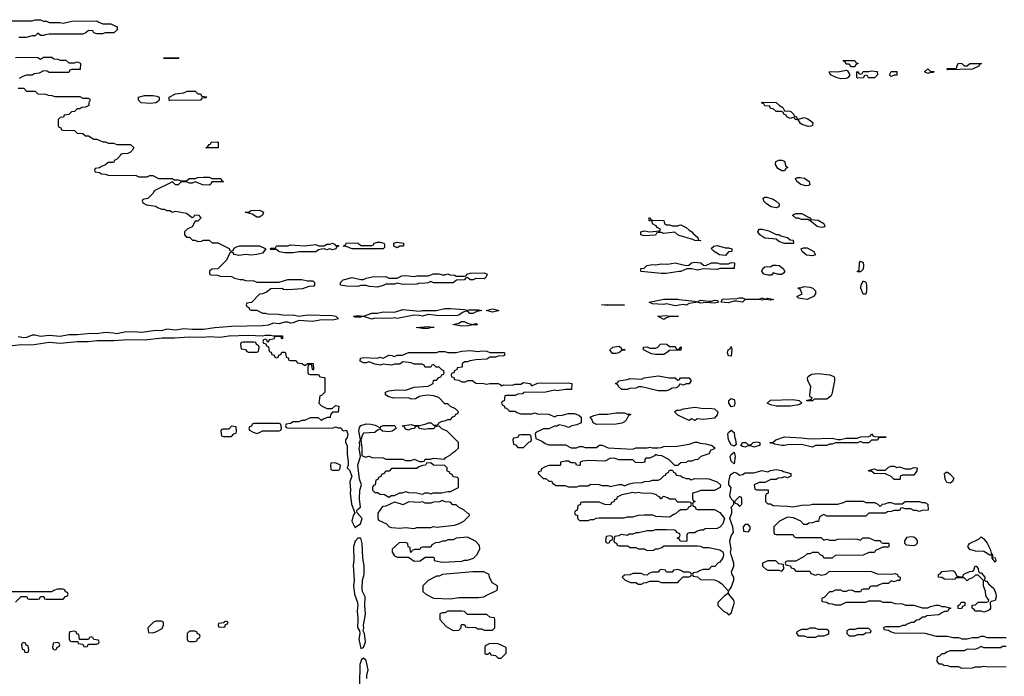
# Model space of a CAD drawing. Header units: inches. Extents: x 2722057 to 2913084, y 892730 to 1030005.
# Tile 149 of 231: x 2825301 to 2832316, y 979585 to 984262. Entities that reach past the tile are written whole.
import ezdxf

# ---------------------------------------------------------------- set-up
doc = ezdxf.new("R2010")
doc.units = ezdxf.units.IN
doc.header["$MEASUREMENT"] = 0
for name, color, linetype in [('C8927', 7, 'Continuous'), ('C8928', 7, 'Continuous'), ('C8937', 7, 'Continuous'), ('C8938', 7, 'Continuous')]:
    doc.layers.add(name, color=color, linetype=linetype)

msp = doc.modelspace()

# ---------------------------------------------------------------- linework, layer by layer
at = {"layer": 'C8927', "color": 2, "elevation": 10}
for points in [[(2827709.8, 980000), (2827710.8, 979990), (2827707.5, 979932.5), (2827720.7, 979910), (2827724, 979890), (2827716.3, 979850), (2827730, 979782), (2827750, 979791.3), (2827763.7, 979830), (2827757.2, 979890), (2827748.7, 979910), (2827752.3, 979927.7), (2827749.3, 979950.7), (2827758.7, 980000)], [(2828294, 980000), (2828294, 979990), (2828339.6, 979939.6), (2828390, 979912), (2828430, 979914), (2828446, 979930), (2828446, 979950), (2828450, 979954), (2828470, 979954), (2828478, 979938), (2828490, 979934), (2828550, 979932), (2828563.6, 979923.6), (2828590, 979922), (2828610, 979914), (2828670, 979914), (2828686, 979930), (2828686, 979990), (2828682.7, 980000)], [(2827774.5, 979570), (2827774.5, 979590), (2827784.5, 979630), (2827770, 979698), (2827750, 979714), (2827736, 979704), (2827723, 979670), (2827722.4, 979530)]]:
    msp.add_lwpolyline(points, dxfattribs=at)
for points in [[(2826310, 979978), (2826270, 979978), (2826254, 979970), (2826214, 979930), (2826218, 979898), (2826250, 979894), (2826270, 979902), (2826315.3, 979924.7), (2826326, 979950), (2826326, 979970)], [(2826770, 979978), (2826754, 979970), (2826754, 979966), (2826718, 979962), (2826714, 979950), (2826718, 979938), (2826750, 979934), (2826762, 979938), (2826766, 979954), (2826782, 979958), (2826786, 979970)], [(2825690, 979906), (2825658, 979902), (2825654, 979890), (2825654, 979850), (2825658, 979838), (2825670, 979834), (2825714, 979834), (2825718, 979818), (2825750, 979814), (2825758, 979798), (2825770, 979794), (2825782, 979798), (2825790, 979814), (2825850, 979814), (2825862, 979818), (2825866, 979830), (2825862, 979842), (2825830, 979846), (2825822, 979862), (2825810, 979866), (2825798, 979862), (2825790, 979846), (2825726, 979846), (2825722, 979882), (2825707.3, 979887.3), (2825702, 979902)], [(2826550, 979906), (2826510, 979906), (2826494, 979890), (2826494, 979850), (2826498, 979838), (2826510, 979834), (2826550, 979834), (2826562, 979838), (2826567.3, 979852.7), (2826582, 979858), (2826586, 979870), (2826582, 979882), (2826567.3, 979887.3), (2826562, 979902)], [(2825330, 979826), (2825318, 979822), (2825314, 979810), (2825318, 979778), (2825332.7, 979772.7), (2825338, 979758), (2825350, 979754), (2825362, 979758), (2825366, 979770), (2825362, 979802), (2825347.3, 979807.3), (2825342, 979822)], [(2825570, 979826), (2825538, 979822), (2825534, 979790), (2825538, 979778), (2825550, 979774), (2825562, 979778), (2825567.3, 979792.7), (2825582, 979798), (2825586, 979810), (2825582, 979822)], [(2828650, 979818), (2828618, 979802), (2828614, 979790), (2828614, 979750), (2828623.6, 979743.6), (2828638, 979742), (2828650, 979754), (2828658, 979738), (2828690, 979734), (2828710, 979714), (2828730, 979714), (2828766, 979750), (2828766, 979790), (2828710, 979815.3)]]:
    msp.add_lwpolyline(points, close=True, dxfattribs=at)
at = {"layer": 'C8928', "color": 2, "elevation": 10}
for points in [[(2825230, 984254), (2825390, 984254), (2825410, 984262), (2825450, 984262), (2825470, 984252), (2825491.6, 984251.6), (2825510, 984242), (2825590, 984242), (2825610, 984238), (2825671.6, 984251.6), (2825850, 984254), (2825863.6, 984243.6), (2825892.7, 984232.7), (2825950, 984232), (2825994, 984210), (2825994, 984190), (2825970.9, 984169.1), (2825910, 984168.7), (2825890, 984162), (2825850, 984162), (2825828, 984168), (2825822, 984182), (2825790, 984186), (2825772.7, 984167.3), (2825750, 984158), (2825510, 984158), (2825484.7, 984155.3), (2825471, 984149), (2825449, 984149), (2825430, 984166), (2825410, 984148), (2825390, 984148), (2825345.4, 984134.6), (2825295.3, 984135.3)], [(2825270, 983992), (2825370, 983994), (2825430, 983992), (2825450, 983982), (2825470, 983994), (2825530, 983994), (2825543.6, 983983.6), (2825570, 983982), (2825590, 983974), (2825630, 983974), (2825650, 983954), (2825690, 983954), (2825710, 983962), (2825730, 983954), (2825734, 983950), (2825731.6, 983908.4), (2825672.7, 983907.3), (2825658, 983902), (2825650, 983886), (2825510, 983886), (2825496.4, 983896.4), (2825470, 983898), (2825439.6, 983880.4), (2825403.6, 983876.4), (2825390, 983866), (2825350, 983866), (2825323.6, 983856.4), (2825298, 983842)], [(2825290, 983774), (2825330, 983774), (2825350, 983754), (2825410, 983754), (2825430, 983734), (2825487.3, 983732.7), (2825503.6, 983723.6), (2825530, 983722), (2825550, 983714), (2825730, 983714), (2825750, 983702), (2825790, 983702), (2825798, 983698), (2825802, 983690), (2825794, 983670), (2825794, 983650), (2825770, 983638), (2825743.6, 983636.4), (2825730, 983626), (2825710, 983626), (2825691.6, 983608.4), (2825670, 983606), (2825650, 983586), (2825618, 983582), (2825611.6, 983568.4), (2825590, 983566), (2825574, 983550), (2825574, 983510), (2825578, 983498), (2825592.7, 983492.7), (2825598, 983478), (2825610, 983474), (2825691.6, 983471.6), (2825710, 983454), (2825751.6, 983451.6), (2825770, 983434), (2825790, 983434), (2825830, 983412), (2825850, 983412), (2825892.7, 983392.7), (2825911.6, 983391.6), (2825930, 983382), (2825970, 983382), (2825992.7, 983372.7), (2826090, 983372), (2826112.7, 983352.7), (2826102, 983330), (2826090, 983318), (2826070, 983308), (2826032.7, 983307.3), (2826018, 983302), (2826014, 983290), (2825990, 983266), (2825978, 983262), (2825970, 983246), (2825930, 983246), (2825912.7, 983227.3), (2825883.6, 983216.4), (2825870, 983206), (2825838, 983202), (2825834, 983190), (2825838, 983178), (2825870, 983174), (2825883.6, 983163.6), (2825910, 983162), (2825930, 983154), (2826130, 983152), (2826150, 983142), (2826210, 983142), (2826228.9, 983151.1), (2826250, 983151.3), (2826290, 983132), (2826390, 983132), (2826402, 983122), (2826430, 983122), (2826450, 983114), (2826490, 983114), (2826508.9, 983131.1), (2826550, 983131.3), (2826570, 983138), (2826610, 983141), (2826650, 983141), (2826670, 983131.3), (2826734, 983130), (2826738, 983118), (2826752, 983110), (2826750, 983106), (2826670, 983106), (2826662, 983090), (2826650, 983084), (2826604.7, 983084.7), (2826550, 983106), (2826530, 983098), (2826510, 983098), (2826490, 983106), (2826450, 983106), (2826430, 983086), (2826410, 983086), (2826390, 983106), (2826258, 983042), (2826252.7, 983027.3), (2826212.7, 982987.3), (2826178, 982982), (2826174, 982970), (2826178, 982958), (2826203.6, 982943.6), (2826270, 982934), (2826283.6, 982923.6), (2826312.7, 982912.7), (2826330, 982912), (2826350, 982902), (2826370, 982902), (2826390, 982892), (2826410, 982898), (2826490, 982884.7), (2826530, 982854), (2826542, 982858), (2826548.7, 982871.3), (2826574, 982870), (2826592, 982850), (2826590, 982846), (2826570, 982828), (2826550, 982826), (2826530, 982786), (2826494, 982770), (2826474, 982750), (2826474, 982730), (2826490, 982714), (2826510, 982714), (2826532.7, 982692.7), (2826551.6, 982691.6), (2826570, 982682), (2826595.3, 982684.7), (2826610, 982692), (2826651.6, 982691.6), (2826672.7, 982672.7), (2826711.6, 982671.6), (2826779.6, 982639.6), (2826792.7, 982632.7), (2826798, 982618), (2826810, 982614), (2826822, 982618), (2826827.3, 982632.7), (2826838, 982642), (2826870, 982651.3), (2827010, 982652), (2827054, 982630), (2827030, 982598), (2826990.8, 982589.2), (2826950, 982585.2), (2826911.1, 982588.9), (2826861.2, 982581.2), (2826828.4, 982588.4), (2826822, 982602), (2826810, 982606), (2826798, 982602), (2826774, 982550), (2826712.7, 982487.3), (2826670, 982486), (2826654, 982470), (2826654, 982450), (2826663.6, 982443.6), (2826710, 982442), (2826730, 982434), (2826810, 982432), (2826830, 982422), (2826871.6, 982411.6), (2826891.1, 982411.1), (2826910, 982404.7), (2826970, 982402), (2826990, 982392), (2827150, 982392), (2827210, 982411.3), (2827310, 982411.3), (2827350, 982402), (2827390, 982402), (2827402, 982390), (2827402, 982370), (2827395.3, 982364.7), (2827359.6, 982360.4), (2827314.4, 982345.6), (2827210, 982337.2), (2827181.2, 982341.2), (2827170, 982348), (2827090, 982346), (2827059.6, 982320.4), (2827031.6, 982308.4), (2827010, 982306), (2826952.7, 982247.3), (2826918, 982242), (2826914, 982230), (2826918, 982218), (2826932.7, 982212.7), (2826938, 982198), (2826950, 982194), (2826990, 982194), (2827030, 982172), (2827050, 982172), (2827066, 982166), (2827145.4, 982165.4), (2827190, 982158), (2827250, 982158.8), (2827290, 982151), (2827350, 982158.8), (2827530, 982154.8), (2827554, 982150), (2827572, 982132), (2827530, 982120.7), (2827450, 982124.2), (2827390, 982113.3), (2827290, 982119.5), (2827250, 982103), (2827230, 982101.3), (2827210, 982107.6), (2827190, 982107.6), (2827150, 982095.6), (2827110, 982099.6), (2827070, 982085.6), (2827030, 982080.7), (2826810, 982076.9), (2826690, 982067.6), (2826610, 982055.1), (2826530, 982055.1), (2826470, 982060.5), (2826410, 982049.6), (2826350, 982058), (2826310, 982045.6), (2826270, 982047.3), (2826170, 982032.8), (2826110, 982038), (2826050, 982035.8), (2825990, 982023.6), (2825970, 982029.6), (2825910, 982033.3), (2825850, 982024.5), (2825810, 982027.3), (2825710, 982016.9), (2825650, 982016.9), (2825590, 982006.6), (2825510, 982013.6), (2825450, 982005.6), (2825410, 982015.6), (2825390, 982015.1), (2825350, 981998), (2825330, 981996.3), (2825290, 982002.4)], [(2830000, 982725.6), (2829990, 982728.7), (2829968.4, 982748.4), (2829890, 982738), (2829870, 982746), (2829850, 982746), (2829838, 982742), (2829830, 982728), (2829750, 982722), (2829726, 982730), (2829726, 982750), (2829750, 982758), (2829790, 982752), (2829862, 982758), (2829866, 982770), (2829842, 982782), (2829834.6, 982794.6), (2829808.9, 982808.9), (2829806, 982826), (2829786, 982830), (2829786, 982850), (2829790, 982854), (2829798, 982838), (2829810, 982834), (2829891, 982831), (2829894, 982810), (2829910, 982802), (2829930, 982802), (2829950, 982794), (2829990, 982794), (2830000, 982798)], [(2830000, 982467.6), (2829906, 982454), (2829870, 982453.2), (2829728.9, 982468.9), (2829726, 982470), (2829726, 982490), (2829750, 982492), (2829769.3, 982510.7), (2829810, 982518.8), (2829830, 982516), (2829870, 982524), (2829919, 982521), (2829970, 982531.3), (2830000, 982524.1)], [(2830000, 982228.9), (2829970, 982223.7), (2829910, 982237.2), (2829890, 982233.2), (2829810, 982238), (2829786, 982250), (2829890, 982271.3), (2829988.9, 982271.1), (2830000, 982269.9)], [(2825210, 981937.3), (2825310, 981947.3), (2825386.4, 981946.4), (2825510, 981964.9), (2825590, 981958.8), (2825710, 981970.6), (2825790.5, 981970.5), (2825850, 981978), (2825970, 981977.3), (2826070, 981984), (2826190, 981980.7), (2826315.9, 981995.9), (2826404.1, 981995.9), (2826510, 982002.8), (2826610, 982001), (2826650, 982006), (2826730, 982001), (2826790, 982010.6), (2826930, 982014.8), (2827030, 982011), (2827050, 982016), (2827090, 982016), (2827110, 982011), (2827171.1, 982011.1), (2827174, 982010), (2827174, 981990), (2827170, 981986), (2827162, 982002), (2827130, 982006), (2827118, 982002), (2827110, 981986), (2827078, 981982), (2827070, 981966), (2827066, 981966), (2827062, 981982), (2827050, 981986), (2827038, 981982), (2827034, 981970), (2827038, 981958), (2827054, 981954), (2827058, 981938), (2827072.7, 981932.7), (2827078, 981898), (2827092.7, 981892.7), (2827098, 981878), (2827112.7, 981872.7), (2827118, 981858), (2827130, 981854), (2827142, 981858), (2827147.3, 981872.7), (2827162, 981878), (2827167.3, 981892.7), (2827190, 981894), (2827194, 981890), (2827198, 981858), (2827212.7, 981852.7), (2827218, 981838), (2827230, 981834), (2827270, 981834), (2827278, 981818), (2827310, 981814), (2827330, 981802), (2827338, 981802), (2827350, 981814), (2827392.7, 981812.7), (2827394, 981770), (2827390, 981766), (2827386, 981770), (2827382, 981802), (2827370, 981806), (2827358, 981802), (2827354, 981790), (2827354, 981750), (2827358, 981738), (2827370, 981734), (2827430, 981734), (2827438, 981718), (2827470, 981714), (2827474, 981710), (2827474, 981610), (2827450, 981586), (2827438, 981582), (2827432, 981530), (2827450, 981512), (2827490, 981492), (2827527.3, 981492.7), (2827550, 981514), (2827574, 981510), (2827570, 981466), (2827530, 981466), (2827514, 981450), (2827511.6, 981428.4), (2827492.7, 981427.3), (2827463.6, 981416.4), (2827450, 981406), (2827430, 981426), (2827370, 981426), (2827330, 981406), (2827310, 981406), (2827290, 981398), (2827250, 981398), (2827230, 981386), (2827198, 981382), (2827194, 981370), (2827198, 981358), (2827210, 981354), (2827530, 981352), (2827550, 981362), (2827570, 981354), (2827590, 981354), (2827598, 981338), (2827610, 981334), (2827630, 981338), (2827638.8, 981310), (2827633.7, 981286.3), (2827622, 981270), (2827622, 981250), (2827634, 981230), (2827634, 981170), (2827642, 981110), (2827642, 981090), (2827634, 981070), (2827650, 981054), (2827667.3, 981010), (2827653.4, 980970), (2827657.3, 980910), (2827654, 980890), (2827664.9, 980810), (2827687.3, 980750), (2827677.3, 980730), (2827667.3, 980690), (2827690, 980642), (2827695.3, 980650), (2827729, 980670), (2827741.2, 980710), (2827706, 980750), (2827703.1, 980763.1), (2827706.8, 980773.2), (2827729.1, 980790.9), (2827722.7, 980850), (2827724, 980910), (2827735.3, 980950), (2827722.7, 980990), (2827709, 981090), (2827729.3, 981150), (2827719, 981210), (2827724, 981230), (2827722, 981250), (2827728.7, 981270), (2827716, 981330), (2827722, 981358), (2827730, 981371.3), (2827770, 981382.8), (2827802, 981382), (2827834.4, 981374.4), (2827870, 981354), (2827876.4, 981363.6), (2827889.3, 981370.7), (2827970.8, 981370.8), (2827974, 981370), (2827982, 981350), (2827954, 981330), (2827933.7, 981326.3), (2827886, 981330), (2827870, 981346), (2827850, 981338), (2827830, 981322), (2827750, 981318), (2827739.8, 981300.2), (2827731.3, 981270), (2827738.8, 981210), (2827738, 981158), (2827765.4, 981145.4), (2827790, 981152), (2827810, 981144.7), (2827890, 981142), (2827910, 981132), (2828030, 981131.3), (2828050, 981122), (2828090, 981122), (2828110, 981131), (2828150, 981114), (2828170, 981114), (2828182, 981118), (2828190, 981131.3), (2828228.4, 981131.6), (2828250, 981138), (2828327.3, 981132.7), (2828336.4, 981143.6), (2828370, 981162), (2828383.1, 981176.9), (2828406, 981190), (2828426, 981210), (2828426, 981250), (2828346, 981330), (2828308.4, 981348.4), (2828290, 981366), (2828258, 981362), (2828251.1, 981348.9), (2828210, 981348.7), (2828190, 981344), (2828146, 981350), (2828142, 981362), (2828130, 981366), (2828118, 981362), (2828114, 981350), (2828090, 981348), (2828070, 981338), (2828050, 981346), (2828042, 981362), (2828026, 981370), (2828090, 981378), (2828110, 981372), (2828150, 981372), (2828196.4, 981383.6), (2828210, 981391.3), (2828231.1, 981391.1), (2828250, 981374), (2828270, 981374), (2828282, 981378), (2828286, 981390), (2828310, 981402), (2828330, 981404.7), (2828350, 981414), (2828370, 981414), (2828387.3, 981432.7), (2828402, 981438), (2828407.3, 981452.7), (2828422, 981458), (2828426, 981470), (2828406, 981490), (2828370, 981506), (2828350, 981526), (2828330, 981526), (2828286, 981570), (2828250, 981582), (2828210, 981588), (2828170, 981582), (2828150, 981578), (2828119.6, 981560.4), (2828090, 981558), (2828070, 981568), (2827965.6, 981565.6), (2827930, 981575.3), (2827906, 981590), (2827906, 981610), (2827930, 981618.8), (2827984.7, 981624.7), (2828050, 981622), (2828110, 981644.7), (2828210, 981652), (2828246, 981670), (2828250, 981694), (2828270, 981694), (2828287.3, 981712.7), (2828302, 981718), (2828307.3, 981732.7), (2828322, 981738), (2828326, 981750), (2828322, 981762), (2828307.3, 981767.3), (2828290, 981786), (2828267.3, 981787.3), (2828250, 981806), (2828238, 981802), (2828230, 981786), (2828192.7, 981787.3), (2828186, 981790), (2828182, 981802), (2828167.3, 981807.3), (2828111.6, 981808.4), (2828090, 981818), (2828030, 981826), (2828010, 981808), (2827970, 981808), (2827950, 981802), (2827890, 981808), (2827870, 981802), (2827830, 981808.7), (2827790, 981826), (2827770, 981818), (2827750, 981818), (2827726, 981830), (2827728, 981850), (2827750, 981856), (2827848.4, 981851.6), (2827870, 981858), (2827890, 981852), (2827930, 981871.3), (2827951.1, 981871.1), (2827970, 981862), (2827990, 981872), (2828027.3, 981872.7), (2828071.6, 981891.6), (2828270, 981892), (2828290, 981898), (2828330, 981898), (2828351.6, 981891.6), (2828410, 981891.3), (2828450, 981901), (2828510, 981906.8), (2828570, 981898), (2828590, 981902.8), (2828630, 981901), (2828650, 981891.3), (2828751.1, 981891.1), (2828754, 981890), (2828754, 981870), (2828747.3, 981867.3), (2828710, 981866), (2828690, 981858), (2828650, 981858), (2828630, 981844), (2828550, 981839), (2828507.1, 981832.9), (2828490, 981826), (2828470, 981826), (2828454, 981810), (2828452.7, 981787.3), (2828418, 981782), (2828414, 981770), (2828398, 981762), (2828392.7, 981747.3), (2828378, 981742), (2828374, 981730), (2828378, 981718), (2828392.7, 981712.7), (2828398, 981698), (2828430, 981694), (2828450, 981682), (2828476.4, 981683.6), (2828492.7, 981692.7), (2828527.3, 981692.7), (2828550, 981674), (2828608.4, 981671.6), (2828626, 981666), (2828650, 981671.3), (2828710, 981671.3), (2828723.6, 981663.6), (2828730, 981654), (2828750, 981662), (2828810, 981658), (2828830, 981664.7), (2828870, 981664.7), (2828890, 981678), (2828934, 981670), (2828950, 981654), (2828990, 981672), (2829210, 981676), (2829234, 981670), (2829231.6, 981628.4), (2829190, 981628.7), (2829130, 981619), (2829110, 981622), (2829050, 981608), (2828890, 981606), (2828882, 981598), (2828850, 981595.3), (2828830, 981586), (2828770, 981586), (2828758, 981582), (2828752.7, 981547.3), (2828738, 981542), (2828734, 981530), (2828738, 981518), (2828752.7, 981512.7), (2828758, 981498), (2828770, 981494), (2828790, 981474), (2828830, 981474), (2828843.6, 981463.6), (2828870, 981454), (2828950, 981454), (2828970, 981462), (2828990, 981454), (2829070, 981452), (2829110, 981434), (2829130, 981442), (2829164.7, 981444.7), (2829210, 981458), (2829250, 981458), (2829285.4, 981445.4), (2829302, 981430), (2829302, 981390), (2829270, 981375.3), (2829234, 981370), (2829210, 981358), (2829187.3, 981367.3), (2829144.7, 981375.3), (2829130, 981366), (2829110, 981366), (2829071.6, 981348.4), (2829032.7, 981347.3), (2828978, 981322), (2828974, 981310), (2828978, 981278), (2829019.6, 981259.6), (2829043.6, 981243.6), (2829070, 981234), (2829190, 981234), (2829230, 981212), (2829267.3, 981212.7), (2829290, 981222), (2829310, 981222), (2829330, 981214), (2829410, 981214), (2829428.4, 981231.6), (2829450, 981232), (2829492.7, 981212.7), (2829670, 981202), (2829690, 981212), (2829770, 981212), (2829790, 981218), (2829810, 981212), (2829847.3, 981212.7), (2829870, 981214), (2829890, 981222), (2829985.4, 981225.4), (2830000, 981227.6)], [(2830000, 981908.1), (2829930, 981906), (2829910, 981888), (2829890, 981878), (2829830, 981878), (2829803.1, 981883.1), (2829746, 981910), (2829746, 981930), (2829770, 981932), (2829790, 981922), (2829830, 981922), (2829846, 981930), (2829866, 981950), (2829890, 981952), (2829911.6, 981951.6), (2829930, 981934), (2829970, 981934), (2829978, 981918), (2829990, 981914), (2830000, 981917.3)], [(2830000, 981662.7), (2829998, 981662), (2829994, 981650), (2829979.6, 981640.4), (2829950, 981638), (2829930, 981626), (2829910, 981618), (2829850, 981618), (2829730, 981648), (2829710, 981648), (2829690, 981638), (2829645.4, 981634.6), (2829630, 981628), (2829590, 981628), (2829566, 981650), (2829562, 981662), (2829546, 981670), (2829562, 981678), (2829566, 981690), (2829630, 981698), (2829650, 981706), (2829730, 981702), (2829750, 981711.3), (2829850, 981724.7), (2829930, 981712), (2829971.1, 981711.1), (2829990, 981694), (2830000, 981697.3)], [(2830000, 981441.3), (2829990, 981446), (2829966, 981470), (2829980.4, 981479.6), (2830000, 981481.2)], [(2830000, 981096), (2829990, 981086), (2829967.3, 981087.3), (2829926, 981130), (2829876.4, 981156.4), (2829850, 981158), (2829830, 981166), (2829823.6, 981156.4), (2829790, 981138), (2829762, 981138), (2829754, 981130), (2829754, 981110), (2829730, 981106), (2829688.4, 981108.4), (2829670, 981126), (2829570, 981128), (2829543.6, 981136.4), (2829510, 981138), (2829470, 981118), (2829350, 981122), (2829310, 981118), (2829294, 981110), (2829294, 981090), (2829290, 981086), (2829268.4, 981088.4), (2829262, 981102), (2829250, 981106), (2829230, 981106), (2829210, 981118), (2829190, 981118), (2829154, 981110), (2829154, 981090), (2829150, 981086), (2829070, 981086), (2829043.6, 981076.4), (2829018, 981062), (2829012.7, 981047.3), (2828998, 981042), (2828994, 981030), (2829030, 980994), (2829050, 980994), (2829070, 980974), (2829090, 980974), (2829098, 980958), (2829123.6, 980943.6), (2829183.6, 980943.6), (2829210, 980934), (2829270, 980934), (2829290, 980942), (2829350, 980942), (2829370, 980954), (2829430, 980952), (2829450, 980944.7), (2829490, 980944.7), (2829510, 980938), (2829570, 980952), (2829591.6, 980951.6), (2829610, 980942), (2829643.1, 980956.9), (2829676.4, 980963.6), (2829735.3, 980964.7), (2829752.7, 980972.7), (2829790, 980974), (2829810, 980982), (2829850, 980982), (2829866, 980990), (2829890, 981014), (2829902, 981018), (2829906, 981030), (2829922, 981038), (2829930, 981054), (2829952.7, 981052.7), (2829958, 981038), (2829972.7, 981032.7), (2829978, 981018), (2830000, 981015.2)], [(2830000, 980826), (2829990, 980826), (2829970, 980846), (2829930, 980846), (2829916.4, 980856.4), (2829890, 980866), (2829878, 980862), (2829874, 980850), (2829868.4, 980848.4), (2829862, 980862), (2829847.3, 980867.3), (2829838, 980878), (2829807.3, 980887.3), (2829730, 980888.7), (2829710, 980894), (2829689, 980889), (2829670, 980895.3), (2829590, 980878), (2829558, 980862), (2829552.7, 980847.3), (2829538, 980842), (2829532.7, 980827.3), (2829518, 980822), (2829510, 980806), (2829470, 980808), (2829430, 980826), (2829310, 980826), (2829298, 980822), (2829292.7, 980807.3), (2829278, 980802), (2829272.7, 980767.3), (2829258, 980762), (2829254, 980750), (2829258, 980738), (2829274, 980730), (2829274, 980710), (2829290, 980694), (2829350, 980694), (2829370, 980702), (2829390, 980702), (2829408.4, 980711.6), (2829430, 980714), (2829607.3, 980712.7), (2829630, 980722), (2829670, 980722), (2829710, 980732), (2829750, 980734), (2829810, 980734), (2829830, 980724.7), (2829930, 980722), (2829960.4, 980739.6), (2829976.4, 980743.6), (2830000, 980765)], [(2830000, 980602.7), (2829987.3, 980607.3), (2829970, 980626), (2829910, 980628), (2829830, 980628), (2829810, 980622), (2829770, 980622), (2829710, 980608), (2829690, 980608), (2829670, 980598), (2829643.6, 980596.4), (2829630, 980588), (2829585.4, 980594.6), (2829570, 980586), (2829538, 980582), (2829534, 980550), (2829538, 980538), (2829552.7, 980532.7), (2829558, 980518), (2829570, 980514), (2829630, 980514), (2829650, 980502), (2829690, 980502), (2829710, 980494), (2829750, 980494), (2829770, 980482), (2829816.4, 980483.6), (2829830, 980494), (2829850, 980494), (2829876.4, 980503.6), (2829890, 980514), (2830000, 980514)], [(2827758.7, 980000), (2827764.5, 980030), (2827759.5, 980090), (2827760.9, 980150), (2827743.7, 980190), (2827740.9, 980210), (2827742.7, 980270), (2827754, 980310), (2827754.5, 980370), (2827744.5, 980430), (2827739.5, 980530), (2827730, 980568), (2827710, 980568.7), (2827690, 980548.7), (2827679.1, 980510), (2827680.5, 980410), (2827676.8, 980376.8), (2827684.7, 980270), (2827678.8, 980230), (2827686, 980170), (2827708.2, 980110), (2827710.6, 980090.6), (2827704.9, 980050), (2827709.8, 980000)], [(2830000, 980563), (2829986, 980570), (2830000, 980577)], [(2830000, 980342.4), (2829990, 980346), (2829958, 980342), (2829950, 980326), (2829910, 980326), (2829902, 980342), (2829870, 980346), (2829858, 980342), (2829850, 980326), (2829810, 980326), (2829783.6, 980316.4), (2829770, 980306), (2829748.4, 980308.4), (2829730, 980318), (2829670, 980318), (2829647.3, 980307.3), (2829610, 980306), (2829594, 980290), (2829614, 980270), (2829652.7, 980252.7), (2829690, 980252), (2829710, 980242), (2829730, 980242), (2829748.4, 980251.6), (2829767.3, 980252.7), (2829790, 980262), (2829850, 980262), (2829870, 980252), (2829990, 980254), (2830000, 980264.4)], [(2825270, 980114), (2825310, 980154), (2825350, 980154), (2825358, 980138), (2825370, 980134), (2825430, 980134), (2825442, 980138), (2825450, 980154), (2825472.7, 980152.7), (2825478, 980138), (2825490, 980134), (2825610, 980134), (2825627.3, 980152.7), (2825642, 980158), (2825646, 980170), (2825642, 980182), (2825627.3, 980187.3), (2825622, 980202), (2825610, 980206), (2825570, 980206), (2825543.6, 980196.4), (2825530, 980186), (2825190, 980186)], [(2828682.7, 980000), (2828682, 980002), (2828650, 980006), (2828630, 980026), (2828490, 980026), (2828470, 980046), (2828450, 980048), (2828350, 980048), (2828330, 980038), (2828310, 980038), (2828294, 980030), (2828294, 980000)]]:
    msp.add_lwpolyline(points, dxfattribs=at)
for points in [[(2826330, 983986), (2826326, 983990), (2826430, 983992), (2826434, 983990), (2826430, 983986)], [(2826230, 983665.2), (2826166, 983670), (2826146, 983690), (2826146, 983710), (2826190, 983721), (2826250, 983722.8), (2826277.3, 983717.3), (2826294, 983710), (2826294, 983690), (2826283.6, 983676.4), (2826270, 983669.2)], [(2826570, 983734), (2826590, 983734), (2826598, 983718), (2826632.7, 983712.7), (2826630, 983706), (2826598, 983702), (2826590, 983688), (2826370, 983686), (2826366, 983690), (2826366, 983710), (2826410, 983734), (2826470, 983742), (2826492.7, 983752.7), (2826550, 983754)], [(2826710, 983348.7), (2826626, 983350), (2826642, 983358), (2826650, 983374), (2826662, 983378), (2826666, 983390), (2826710, 983391.3), (2826714, 983390), (2826714, 983350)], [(2826990, 982855.3), (2826956.4, 982876.4), (2826906, 982890), (2826930, 982892), (2826950, 982902), (2827010, 982906), (2827038, 982890), (2827030, 982868.7), (2827010, 982855.3)], [(2827550, 982654), (2827570, 982654), (2827574, 982650), (2827558, 982642), (2827554, 982630), (2827530, 982622), (2827510, 982628.7), (2827490, 982622), (2827470, 982628.7), (2827451.6, 982628.4), (2827430, 982622), (2827410, 982609.3), (2827290, 982609), (2827250, 982602), (2827190, 982602), (2827150, 982608), (2827130, 982626), (2827090, 982626), (2827086, 982630), (2827090, 982634), (2827122, 982638), (2827130, 982652), (2827210, 982652), (2827230, 982658), (2827330, 982650.8), (2827410, 982660.7), (2827430, 982651), (2827470, 982651.3), (2827490, 982662), (2827510, 982662), (2827530, 982671.3), (2827543.6, 982663.6)], [(2827670, 982628.7), (2827627.3, 982647.3), (2827606, 982650), (2827622, 982658), (2827630, 982672), (2827711.1, 982671.1), (2827730, 982654), (2827810, 982654), (2827822, 982658), (2827826, 982670), (2827850, 982678), (2827870, 982678), (2827894, 982670), (2827899.6, 982659.6), (2827899.6, 982640.4), (2827890, 982628.7)], [(2827990, 982638), (2827966, 982650), (2827966, 982670), (2827990, 982678), (2828034, 982670), (2828034, 982650), (2828030, 982648), (2828010, 982648)], [(2828610, 982415.3), (2828550, 982418), (2828530.7, 982409.3), (2828509, 982409), (2828490, 982426), (2828478, 982422), (2828470, 982408), (2828412.7, 982407.3), (2828390, 982388.7), (2828250, 982388.7), (2828230, 982398), (2828210, 982388), (2828170, 982382), (2828150, 982386), (2828130, 982378), (2828030, 982375.3), (2827990, 982386), (2827970, 982378), (2827910, 982378), (2827890, 982368.7), (2827850, 982358), (2827790, 982362), (2827770, 982368), (2827730, 982368), (2827710, 982362), (2827630, 982364), (2827586, 982370), (2827586, 982390), (2827606, 982410), (2827670, 982424.7), (2827730, 982412), (2827750, 982412), (2827770, 982422), (2827811.6, 982431.6), (2827910, 982432), (2827930, 982422), (2827990, 982422), (2828023.1, 982436.9), (2828050, 982441), (2828110, 982432), (2828130, 982438), (2828210, 982438), (2828250, 982451.3), (2828290, 982452), (2828310, 982444.7), (2828330, 982444.7), (2828350, 982451.3), (2828365.4, 982445.4), (2828402, 982442), (2828410, 982434), (2828470, 982434), (2828482, 982438), (2828486, 982450), (2828510, 982456), (2828610, 982458.8), (2828632, 982450), (2828624.7, 982430)], [(2829485.2, 982225.2), (2829446, 982230), (2829490, 982233.4), (2829610, 982229.4), (2829510.7, 982229.3)], [(2828490, 982192), (2828504, 982196), (2828570, 982196), (2828594, 982190), (2828556.9, 982183.1), (2828530, 982169.2), (2828508, 982170), (2828490, 982188), (2828461, 982179), (2828430, 982157.2), (2828410, 982153.2), (2828270, 982155.1), (2828210, 982162.7), (2828170, 982149.4), (2828150, 982155.3), (2828110, 982157.2), (2827990, 982133.2), (2827970, 982137.2), (2827950, 982133.2), (2827830, 982136), (2827810, 982129.4), (2827750, 982149), (2827730, 982142), (2827690, 982142), (2827678, 982150), (2827710, 982156), (2827750, 982151.3), (2827810, 982171), (2827848.9, 982171.1), (2827890, 982181), (2827970, 982178), (2828030, 982198), (2828150, 982184.7), (2828169, 982191), (2828270, 982191.3), (2828330, 982206), (2828370, 982206), (2828470, 982198)], [(2828670, 982179.3), (2828626, 982190), (2828670, 982202.8), (2828714, 982190), (2828710, 982189.3)], [(2828528.4, 982091.6), (2828550, 982098), (2828562, 982090), (2828550, 982086), (2828530, 982089), (2828498, 982082), (2828450, 982079.3), (2828386, 982090), (2828430, 982101), (2828448.4, 982111.6), (2828468.4, 982111.6), (2828490, 982101)], [(2829890, 982126), (2829846, 982150), (2829910, 982156), (2829930, 982151), (2829994, 982150), (2829932.7, 982147.3), (2829903.6, 982136.4)], [(2828170, 982062), (2828126, 982070), (2828210, 982076), (2828254, 982070), (2828250, 982068.7), (2828230, 982068.7), (2828210, 982062)], [(2826970, 981966), (2826890, 981966), (2826878, 981962), (2826874, 981950), (2826878, 981918), (2826910, 981914), (2826918, 981898), (2826930, 981894), (2826990, 981894), (2827002, 981898), (2827006, 981930), (2827002, 981942), (2826987.3, 981947.3), (2826982, 981962)], [(2829550, 981884), (2829525.2, 981885.2), (2829506, 981910), (2829526, 981930), (2829570, 981936), (2829582, 981930), (2829590, 981914), (2829612.7, 981912.7), (2829611.6, 981908.4), (2829590, 981906), (2829570, 981889)], [(2829630, 981452), (2829652.7, 981452.7), (2829652.7, 981447.3), (2829638, 981442), (2829622, 981410), (2829610, 981398), (2829590, 981388), (2829550, 981382), (2829410, 981378), (2829386, 981390), (2829376.4, 981416.4), (2829366, 981430), (2829390, 981442), (2829430, 981451.3), (2829488.4, 981451.6), (2829550, 981462), (2829610, 981462)], [(2826810, 981366), (2826790, 981346), (2826750, 981346), (2826738, 981342), (2826734, 981330), (2826738, 981298), (2826750, 981294), (2826810, 981294), (2826827.3, 981312.7), (2826842, 981318), (2826846, 981330), (2826842, 981362)], [(2827150, 981386), (2826970, 981386), (2826958, 981382), (2826952.7, 981367.3), (2826938, 981362), (2826934, 981350), (2826938, 981338), (2826963.6, 981323.6), (2826990, 981314), (2827010, 981322), (2827030, 981334), (2827150, 981334), (2827162, 981338), (2827166, 981350), (2827162, 981382)], [(2828930, 981306), (2828870, 981306), (2828858, 981302), (2828850, 981286), (2828818, 981282), (2828814, 981270), (2828818, 981238), (2828832.7, 981232.7), (2828850, 981214), (2828890, 981214), (2828927.3, 981252.7), (2828942, 981258), (2828946, 981270), (2828942, 981302)], [(2827550, 981106), (2827518, 981102), (2827514, 981090), (2827518, 981058), (2827530, 981054), (2827570, 981054), (2827582, 981058), (2827586, 981090)], [(2828230, 981106), (2828198, 981102), (2828191.6, 981088.4), (2828172.7, 981087.3), (2828143.6, 981076.4), (2828130, 981066), (2827950, 981066), (2827932.7, 981047.3), (2827910, 981046), (2827892.7, 981027.3), (2827878, 981022), (2827872.7, 981007.3), (2827858, 981002), (2827852.7, 980987.3), (2827838, 980982), (2827834, 980950), (2827818, 980942), (2827814, 980930), (2827814, 980910), (2827830, 980894), (2827850, 980894), (2827870, 980882), (2827899.6, 980879.6), (2827930, 980862), (2827950, 980874), (2827970, 980874), (2828008.4, 980891.6), (2828027.3, 980892.7), (2828050, 980902), (2828070, 980894), (2828127.3, 980892.7), (2828170, 980882), (2828190, 980892), (2828210, 980892), (2828230, 980884.7), (2828250, 980891.3), (2828308.4, 980891.6), (2828350, 980902), (2828370, 980902), (2828426, 980930), (2828426, 980990), (2828422, 981002), (2828390, 981006), (2828382, 981022), (2828366, 981030), (2828362, 981042), (2828347.3, 981047.3), (2828346, 981070), (2828330, 981086), (2828250, 981088)], [(2828310, 980838), (2828291.6, 980828.4), (2828250, 980826), (2828230, 980818), (2828190, 980818), (2828170, 980828), (2828150, 980822), (2828072.7, 980827.3), (2828030, 980806), (2828014.6, 980814.6), (2827970, 980826), (2827910, 980798), (2827886.4, 980793.6), (2827852.7, 980747.3), (2827852.7, 980712.7), (2827858, 980698), (2827914, 980670), (2827934, 980650), (2827950, 980644.7), (2828010, 980641), (2828050, 980644.7), (2828110, 980638), (2828130, 980644.7), (2828230, 980644.7), (2828250, 980651.3), (2828270, 980646.8), (2828398, 980662), (2828426, 980670), (2828466, 980690), (2828506, 980730), (2828502, 980742), (2828490, 980746), (2828466, 980770), (2828426, 980790), (2828410, 980806), (2828387.3, 980807.3), (2828370, 980826), (2828332.7, 980827.3)], [(2828490, 980575.3), (2828410, 980568), (2828390, 980558), (2828350, 980558), (2828331.6, 980548.4), (2828312.7, 980547.3), (2828290, 980538), (2828263.6, 980536.4), (2828238, 980522), (2828230, 980506), (2828170, 980506), (2828158, 980502), (2828151.6, 980488.4), (2828112.7, 980487.3), (2828098, 980482), (2828090, 980466), (2828086, 980470), (2828082, 980502), (2828067.3, 980507.3), (2828066, 980530), (2828050, 980538), (2828003.6, 980536.4), (2827954, 980490), (2827954, 980470), (2827970, 980442), (2827990, 980434), (2828070, 980434), (2828110, 980406), (2828153.2, 980406.8), (2828190, 980434), (2828250, 980434), (2828254, 980430), (2828254, 980410), (2828310, 980398), (2828450, 980404.7), (2828468.7, 980411.3), (2828490, 980411.3), (2828533.6, 980426.4), (2828558, 980450), (2828578, 980490), (2828576.4, 980516.4), (2828548.4, 980548.4)], [(2829510, 980586), (2829478, 980582), (2829474, 980550), (2829478, 980538), (2829490, 980534), (2829502, 980538), (2829507.3, 980552.7), (2829522, 980558), (2829526, 980570), (2829522, 980582)], [(2828530, 980328.7), (2828314, 980310), (2828290, 980298), (2828270, 980298), (2828210, 980268), (2828172, 980230), (2828174, 980190), (2828194, 980170), (2828250, 980141), (2828370, 980138), (2828430, 980146), (2828570, 980146.8), (2828608, 980152), (2828630, 980162), (2828702, 980198), (2828706, 980210), (2828706, 980230), (2828668, 980250), (2828648, 980290), (2828646, 980310), (2828608.4, 980328.4)]]:
    msp.add_lwpolyline(points, close=True, dxfattribs=at)
at = {"layer": 'C8937', "color": 2, "elevation": 10}
for points in [[(2831723.3, 980000), (2831710, 979988), (2831690, 979986), (2831671.6, 979968.4), (2831652.7, 979967.3), (2831623.6, 979956.4), (2831610, 979946), (2831590, 979946), (2831570, 979938), (2831470, 979938), (2831454, 979930), (2831458, 979918), (2831490, 979914), (2831503.6, 979903.6), (2831530, 979894), (2831748.4, 979891.6), (2831830, 979872), (2831910, 979871.3), (2831950, 979862), (2831990, 979862), (2832012.7, 979852.7), (2832050, 979852), (2832090, 979862), (2832130, 979862), (2832150, 979872), (2832170, 979872), (2832190, 979862), (2832330, 979862)], [(2832330, 979798), (2832303.6, 979796.4), (2832290, 979788), (2832170, 979788), (2832150, 979798), (2832119.6, 979780.4), (2832103.6, 979776.4), (2832050, 979778), (2832030, 979766), (2831930, 979766), (2831903.6, 979756.4), (2831890, 979746), (2831870, 979746), (2831852.7, 979727.3), (2831838, 979722), (2831834, 979690), (2831850, 979674), (2831870, 979674), (2831883.6, 979663.6), (2831910, 979662), (2831930, 979654), (2831990, 979654), (2832010, 979642), (2832090, 979644.7), (2832110, 979652), (2832150, 979652), (2832170, 979658), (2832186, 979654), (2832330, 979652)]]:
    msp.add_lwpolyline(points, dxfattribs=at)
for points in [[(2830930, 979928), (2830910, 979918), (2830870, 979918), (2830838, 979902), (2830834, 979890), (2830850, 979874), (2830890, 979874), (2830910, 979864.7), (2830970, 979864.7), (2830990, 979874), (2831030, 979874), (2831056.4, 979883.6), (2831066, 979890), (2831066, 979910), (2831050, 979918), (2830990, 979918), (2830967.3, 979927.3)], [(2831350, 979926), (2831270, 979926), (2831250, 979918), (2831210, 979918), (2831194, 979910), (2831194, 979890), (2831210, 979874), (2831250, 979874), (2831270, 979882), (2831310, 979882), (2831330, 979894), (2831362, 979898), (2831366, 979910)]]:
    msp.add_lwpolyline(points, close=True, dxfattribs=at)
at = {"layer": 'C8938', "color": 2, "elevation": 10}
for points in [[(2831250, 983926), (2831227.3, 983927.3), (2831210, 983946), (2831190, 983946), (2831182, 983962), (2831170, 983966), (2831168.4, 983971.6), (2831251.6, 983971.6), (2831258, 983958), (2831274, 983950), (2831258, 983942)], [(2832030, 983934), (2832050, 983934), (2832069.2, 983950.8), (2832152, 983950), (2832138, 983942), (2832134, 983930), (2832090, 983909), (2831910, 983906), (2831906, 983910), (2831910, 983914), (2831970, 983914), (2831978, 983922), (2831978, 983930), (2831990, 983951.3), (2832014, 983950)], [(2831150, 983841.2), (2831118, 983850), (2831078, 983870), (2831068, 983890), (2831086, 983894), (2831130, 983890.8), (2831190, 983902), (2831198, 983898), (2831214, 983870), (2831202, 983850), (2831190, 983842)], [(2831348.7, 983848.7), (2831342, 983862), (2831330, 983866), (2831318, 983862), (2831311.6, 983848.4), (2831270, 983846), (2831266, 983850), (2831266, 983890), (2831270, 983894), (2831278, 983878), (2831290, 983874), (2831302, 983878), (2831310, 983892), (2831350, 983892), (2831370, 983898), (2831410, 983892), (2831411.6, 983868.4), (2831390, 983848.7)], [(2831510, 983858), (2831498, 983870), (2831510, 983894), (2831550, 983894), (2831550, 983868), (2831530, 983868)], [(2831770, 983878), (2831746, 983890), (2831771.3, 983911.3), (2831790, 983894), (2831812.7, 983892.7), (2831810, 983886), (2831790, 983886)], [(2830850, 983554), (2830890, 983564.7), (2830916.3, 983556.3), (2830951, 983530), (2830950, 983508.7), (2830937.3, 983502.7), (2830918, 983502), (2830874.6, 983514.6), (2830863.1, 983523.1), (2830850, 983546), (2830826, 983550), (2830822, 983562), (2830810, 983566), (2830790, 983558), (2830766, 983570), (2830762, 983582), (2830746, 983590), (2830742, 983602), (2830727.3, 983607.3), (2830690, 983608), (2830670, 983628), (2830648.9, 983628.9), (2830646, 983646), (2830610, 983648), (2830602, 983662), (2830586, 983670), (2830590, 983674), (2830690, 983672), (2830714, 983650), (2830736.9, 983636.9), (2830750, 983614), (2830791.3, 983611.3), (2830814, 983590), (2830818, 983578), (2830834, 983570), (2830838, 983558)], [(2830730, 983186), (2830703.1, 983203.1), (2830686, 983230), (2830687.3, 983252.7), (2830710, 983262), (2830730, 983262), (2830750, 983254), (2830758, 983218), (2830774, 983210), (2830758, 983202), (2830750, 983186)], [(2830901, 983079), (2830867, 983087), (2830838, 983110), (2830828.4, 983131.6), (2830842, 983138), (2830861.2, 983138.8), (2830893, 983133), (2830924.7, 983110), (2830930, 983086), (2830919.8, 983080.2)], [(2830690, 982921.2), (2830655.3, 982930), (2830622, 982950), (2830602, 982970), (2830598, 982990), (2830610, 982998), (2830623.1, 982996.9), (2830670, 982982.8), (2830690.5, 982970.5), (2830711, 982950), (2830710, 982928)], [(2831010, 982782.7), (2830982, 982790), (2830943.1, 982823.1), (2830918, 982838), (2830870, 982838), (2830850, 982848), (2830830, 982848.7), (2830806, 982870), (2830830, 982882), (2830870, 982882), (2830930, 982851.3), (2830938, 982838), (2830990, 982833.4), (2831030, 982810.7), (2831038, 982790), (2831030, 982784)], [(2830810, 982668), (2830750, 982669), (2830710, 982682), (2830690, 982698), (2830610, 982706), (2830573.2, 982730), (2830559, 982750), (2830561.2, 982758.8), (2830568, 982770), (2830590.4, 982770.4), (2830637.1, 982757.1), (2830690, 982732), (2830710, 982731.3), (2830723.6, 982723.6), (2830771.6, 982711.6), (2830790, 982694), (2830811.1, 982691.1), (2830814, 982670)], [(2830330, 982636), (2830350, 982638), (2830374, 982630), (2830374, 982610), (2830350, 982608), (2830330, 982582), (2830286.6, 982586.6), (2830248.7, 982610), (2830228, 982632), (2830246, 982650), (2830270, 982654)], [(2830950, 982579), (2830905.4, 982585.4), (2830875.3, 982610), (2830868, 982630), (2830884, 982636), (2830910, 982636), (2830958, 982610), (2830970, 982588)], [(2830708, 982448), (2830670, 982458), (2830656.9, 982443.1), (2830630, 982441.2), (2830602, 982450), (2830588, 982470), (2830595.3, 982490), (2830610, 982501), (2830630, 982504.7), (2830650, 982502), (2830666, 982514), (2830690, 982514), (2830710.5, 982510.5), (2830741, 982490), (2830751.6, 982468.4), (2830743.6, 982456.4), (2830730, 982448)], [(2831270, 982466), (2831269, 982470), (2831282, 982478), (2831284, 982530), (2831290, 982542), (2831310, 982532), (2831313, 982510), (2831310, 982486), (2831290, 982466)], [(2831310, 982308), (2831294, 982350), (2831295.3, 982370), (2831310, 982402), (2831330, 982392), (2831334.4, 982374.4), (2831334.9, 982330), (2831330, 982308)], [(2830910, 982269.3), (2830850, 982278), (2830838, 982290), (2830875.3, 982310), (2830862, 982342), (2830850, 982346), (2830847.3, 982352.7), (2830870, 982354), (2830890, 982361), (2830930, 982357.3), (2830950.6, 982350.6), (2830970.7, 982330.7), (2830970.8, 982310), (2830956, 982290)], [(2830610, 982272), (2830630, 982278), (2830674, 982270), (2830650, 982264), (2830610, 982269.2), (2830590, 982265.2), (2830570, 982269.2), (2830470, 982269), (2830450, 982249.4), (2830410, 982258), (2830390, 982258), (2830350, 982245.2), (2830298, 982250), (2830306, 982270), (2830309.1, 982270.9), (2830410, 982276), (2830430, 982281), (2830450, 982281), (2830470, 982272), (2830570, 982272), (2830590, 982282)], [(2830370, 981866), (2830350, 981868), (2830344, 981890), (2830349, 981910), (2830362, 981918), (2830370, 981934), (2830374.4, 981914.4)], [(2830910, 981546), (2830906, 981550), (2830942, 981558), (2830946, 981570), (2830933.6, 981573.6), (2830929, 981589), (2830936.3, 981650), (2830914.7, 981690), (2830914.3, 981710), (2830919.3, 981720.7), (2830942.3, 981737.7), (2830990, 981742.3), (2831073.5, 981733.5), (2831101.6, 981721.6), (2831106.7, 981710), (2831106.3, 981690), (2831086, 981594), (2831079.3, 981580.7), (2831050, 981558), (2830962, 981558), (2830950, 981548)], [(2830370, 981504), (2830354, 981530), (2830354, 981550), (2830370, 981562.8), (2830390, 981556), (2830394, 981550), (2830396, 981530), (2830390, 981508)], [(2830690, 981508), (2830650, 981518), (2830626, 981530), (2830650, 981550.8), (2830810, 981556), (2830854, 981550), (2830874, 981530), (2830850, 981518), (2830790, 981508)], [(2830390, 981224), (2830370, 981234), (2830349.7, 981269.7), (2830346.9, 981313.1), (2830350, 981321), (2830370, 981338), (2830390, 981322), (2830392.4, 981290), (2830401.6, 981270), (2830404.7, 981235.3)], [(2830530, 981218), (2830510, 981226), (2830490, 981226), (2830470, 981218), (2830450, 981222), (2830438, 981230), (2830450, 981251), (2830474, 981250), (2830490, 981234), (2830510, 981234), (2830526, 981250), (2830550, 981256), (2830574, 981250), (2830574, 981230), (2830570, 981228)], [(2831310, 981248), (2831290, 981258), (2831270, 981248), (2831112.7, 981247.3), (2831090, 981238), (2831070, 981238), (2831050, 981228), (2830970, 981228), (2830950, 981218), (2830870, 981235.3), (2830770, 981234), (2830750, 981228), (2830731.6, 981228.4), (2830678, 981238), (2830670, 981246), (2830650, 981246), (2830646, 981250), (2830670, 981252), (2830688, 981270), (2830750.5, 981290.5), (2830870, 981284.7), (2830930, 981276), (2831090, 981281), (2831130, 981271), (2831148.9, 981271.1), (2831190, 981282), (2831270, 981282), (2831290, 981291.3), (2831347.3, 981292.7), (2831362, 981298), (2831370, 981312), (2831378, 981298), (2831390, 981294), (2831474, 981290), (2831470, 981286), (2831430, 981286), (2831418, 981282), (2831414, 981270), (2831407.3, 981267.3), (2831370, 981266), (2831350, 981248)], [(2830390, 981098), (2830370, 981118), (2830362.7, 981150), (2830370, 981164.7), (2830390, 981182), (2830399.1, 981150)], [(2831550, 981072), (2831570, 981078), (2831610, 981062), (2831650, 981062), (2831670, 981072), (2831694, 981070), (2831691.6, 981048.4), (2831670, 981018), (2831590, 981018), (2831574, 981010), (2831574, 980990), (2831570, 980986), (2831530, 980986), (2831510, 981008), (2831470, 981028), (2831388.9, 981028.9), (2831370, 981046), (2831350, 981046), (2831348.4, 981051.6), (2831390, 981062), (2831410, 981054), (2831470, 981054), (2831490, 981074), (2831510, 981082), (2831530, 981082)], [(2831930, 980961.2), (2831906.6, 980966.6), (2831894, 980990), (2831888.7, 981030), (2831902, 981038), (2831910, 981038.8), (2831930, 981026), (2831955.3, 980995.3), (2831947.1, 980972.9)], [(2830430, 980866), (2830394, 980830), (2830398, 980818), (2830412.7, 980812.7), (2830430, 980794), (2830446, 980810), (2830446, 980850), (2830442, 980862)], [(2830490, 980666), (2830470, 980666), (2830454, 980650), (2830458, 980618), (2830490, 980614), (2830506, 980630), (2830506, 980650)], [(2831665.4, 980514.6), (2831618, 980518), (2831606, 980530), (2831606, 980550), (2831624, 980576), (2831650, 980581), (2831670, 980578), (2831682, 980570), (2831694, 980550), (2831694, 980530), (2831690, 980526), (2831682, 980518)], [(2832250, 980398), (2832230, 980426), (2832228, 980448), (2832212, 980448), (2832170, 980474), (2832110, 980475.3), (2832070, 980488.7), (2832055.3, 980510), (2832060.2, 980519.8), (2832068, 980530), (2832136, 980564), (2832150, 980578), (2832170, 980564.7), (2832192.3, 980532.3), (2832214, 980490), (2832221, 980461), (2832232, 980448), (2832232, 980432), (2832250.8, 980430), (2832256, 980410)], [(2830630, 980408), (2830594, 980390), (2830594, 980370), (2830614, 980350), (2830630, 980342), (2830710, 980342), (2830730, 980334), (2830746, 980350), (2830742, 980382), (2830710, 980386), (2830687.3, 980407.3)], [(2832142, 980322), (2832150, 980322), (2832178, 980290), (2832174, 980270), (2832182, 980262), (2832190, 980262), (2832202.8, 980242.8), (2832241, 980210), (2832255.2, 980175.2), (2832257.3, 980150), (2832250, 980126), (2832222, 980118), (2832214, 980110), (2832218, 980070), (2832210, 980058), (2832190, 980048), (2832170, 980042), (2832150, 980048), (2832110, 980048), (2832102, 980062), (2832086, 980070), (2832087.3, 980092.7), (2832110, 980094), (2832130, 980114), (2832190, 980114), (2832202, 980118), (2832206, 980130), (2832188, 980148), (2832183.1, 980163.1), (2832182, 980190), (2832168, 980230), (2832167.3, 980267.3), (2832130, 980306), (2832110, 980306), (2832090, 980286), (2832063.6, 980276.4), (2832050, 980266), (2832030, 980286), (2831970, 980286), (2831962, 980278), (2831950, 980275.3), (2831890, 980278), (2831870, 980288), (2831846, 980290), (2831846, 980310), (2831862, 980318), (2831870, 980332), (2831950, 980338), (2831962, 980330), (2831978, 980298), (2832010, 980294), (2832022, 980298), (2832026, 980310), (2832040.4, 980319.6), (2832070, 980332), (2832090, 980334), (2832098, 980342), (2832108.9, 980371.1), (2832114, 980370), (2832130, 980354), (2832132, 980332)], [(2830350, 980186), (2830342, 980170), (2830322.5, 980157.5), (2830274, 980110), (2830274, 980090), (2830314, 980050), (2830338, 980038), (2830350, 980022), (2830370, 980034), (2830394, 980110), (2830385.2, 980130), (2830354, 980170)], [(2832010, 980066), (2831987.3, 980067.3), (2831986, 980090), (2832002, 980098), (2832007.3, 980112.7), (2832030, 980114), (2832034, 980110), (2832034, 980090), (2832018, 980082)]]:
    msp.add_lwpolyline(points, close=True, dxfattribs=at)
for points in [[(2830000, 982798), (2830010, 982802), (2830050, 982782), (2830070, 982762), (2830090, 982751.3), (2830098, 982738), (2830132, 982710), (2830134, 982694), (2830154, 982690), (2830150, 982686), (2830110, 982688.7), (2830096.4, 982696.4), (2830000, 982725.6)], [(2830000, 982524.1), (2830050, 982512), (2830067.3, 982512.7), (2830086, 982530), (2830110, 982536), (2830154, 982530), (2830172.7, 982512.7), (2830190, 982512), (2830230, 982531.3), (2830270, 982531.3), (2830290, 982522), (2830350, 982522), (2830370, 982532), (2830394, 982530), (2830390, 982489), (2830290, 982488.7), (2830270, 982482), (2830170, 982488), (2830130, 982479), (2830090, 982488), (2830052.7, 982487.3), (2830010, 982469), (2830000, 982467.6)], [(2830000, 982269.9), (2830110, 982258), (2830130, 982252), (2830150, 982264.7), (2830210, 982258), (2830230, 982258), (2830250, 982264.7), (2830270, 982262), (2830282, 982250), (2830250, 982243.7), (2830190, 982247), (2830150, 982243.7), (2830130, 982249.2), (2830070, 982241.2), (2830050, 982229.5), (2830030, 982234), (2830000, 982228.9)], [(2830000, 981917.3), (2830002, 981918), (2830010, 981932), (2830014, 981930), (2830011.6, 981908.4), (2830000, 981908.1)], [(2830000, 981697.3), (2830002, 981698), (2830008.9, 981711.1), (2830070, 981710.8), (2830084.7, 981690), (2830070, 981668.7), (2830050, 981668), (2830030, 981658), (2830010, 981666), (2830000, 981662.7)], [(2830000, 981481.2), (2830010, 981482), (2830028.9, 981491.1), (2830110, 981502), (2830171.6, 981491.6), (2830210, 981496), (2830250, 981491.3), (2830274.8, 981470), (2830270, 981448), (2830250, 981424), (2830170, 981414), (2830130, 981418), (2830110, 981408), (2830090, 981418), (2830070, 981408), (2830000, 981441.3)], [(2830000, 981227.6), (2830070, 981238), (2830110, 981252), (2830130, 981252), (2830145.4, 981245.4), (2830190, 981242), (2830212.7, 981232.7), (2830230, 981232), (2830250, 981214), (2830250, 981206), (2830225.4, 981194.6), (2830211, 981169), (2830154, 981150), (2830131.6, 981128.4), (2830110, 981128), (2830090, 981118), (2830063.6, 981116.4), (2830047.3, 981107.3), (2830010, 981106), (2830000, 981096)], [(2830000, 980514), (2830130, 980514), (2830151.6, 980511.6), (2830170, 980502), (2830210, 980502), (2830290, 980484.7), (2830310, 980472), (2830316, 980450), (2830310, 980428), (2830290, 980398), (2830274, 980390), (2830252.7, 980367.3), (2830230, 980366), (2830210, 980346), (2830170, 980346), (2830143.6, 980336.4), (2830130, 980326), (2830098, 980322), (2830094, 980310), (2830098, 980298), (2830130, 980294), (2830150, 980274), (2830250, 980272), (2830279.6, 980259.6), (2830303.6, 980243.6), (2830350, 980192), (2830370, 980218), (2830389.2, 980270), (2830389, 980290), (2830377.2, 980310), (2830372.7, 980330), (2830389.3, 980370), (2830389.3, 980390), (2830369.2, 980450), (2830366, 980470), (2830369.2, 980490), (2830360.7, 980550), (2830370, 980584.7), (2830385.2, 980610), (2830381.2, 980650), (2830361.2, 980710), (2830373.2, 980750), (2830374, 980774), (2830369.4, 980790.6), (2830388, 980810), (2830388.7, 980830), (2830369.4, 980849.4), (2830361.2, 980870), (2830369.1, 980929.1), (2830354, 980950), (2830352.9, 980972.9), (2830363.6, 981016.4), (2830370, 981026), (2830390, 981038), (2830411.3, 981031.3), (2830430, 981018), (2830450, 981022), (2830470, 981034), (2830530, 981034), (2830590, 981052), (2830630, 981042), (2830648.9, 981051.1), (2830690, 981058), (2830730, 981052), (2830743.6, 981043.6), (2830794, 981030), (2830794, 981010), (2830770, 980998), (2830750, 981006), (2830730, 980998), (2830703.6, 980996.4), (2830690, 980988), (2830652.7, 980987.3), (2830610, 980966), (2830570, 980966), (2830534, 980950), (2830538, 980918), (2830550, 980914), (2830632.7, 980912.7), (2830634, 980890), (2830618, 980882), (2830614, 980870), (2830614, 980830), (2830630, 980814), (2830650, 980814), (2830670, 980802), (2830770, 980798), (2830810, 980792), (2830870, 980804.7), (2830930, 980806), (2830950, 980811.3), (2831128.4, 980811.6), (2831170, 980822), (2831190, 980832), (2831310, 980832), (2831330, 980822), (2831390, 980822), (2831414, 980810), (2831430, 980794), (2831448.4, 980811.6), (2831467.3, 980812.7), (2831490, 980822), (2831510, 980822), (2831532.7, 980812.7), (2831587.3, 980812.7), (2831610, 980831.3), (2831710, 980831.3), (2831730, 980822), (2831750, 980822), (2831771.6, 980811.6), (2831772.7, 980767.3), (2831730, 980766), (2831710, 980758), (2831690, 980766), (2831670, 980766), (2831650, 980778), (2831610, 980778), (2831590, 980786), (2831578, 980782), (2831570, 980766), (2831530, 980766), (2831510, 980758), (2831483.6, 980756.4), (2831470, 980746), (2831350, 980746), (2831330, 980726), (2831050, 980726), (2831030, 980738), (2830998, 980722), (2830991.6, 980688.4), (2830972.7, 980687.3), (2830950, 980678), (2830923.6, 980676.4), (2830910, 980666), (2830887.3, 980667.3), (2830866, 980690), (2830814.6, 980714.6), (2830770, 980718), (2830714, 980690), (2830674, 980650), (2830674, 980610), (2830678, 980598), (2830690, 980594), (2830810, 980594), (2830818, 980578), (2830830, 980574), (2831010, 980574), (2831030, 980554), (2831050, 980562), (2831070, 980554), (2831110, 980554), (2831130, 980562), (2831210, 980564.7), (2831270, 980562), (2831290, 980554), (2831308.4, 980571.6), (2831350, 980572), (2831392.7, 980552.7), (2831431.6, 980551.6), (2831438, 980538), (2831450, 980534), (2831490, 980534), (2831494, 980530), (2831494, 980510), (2831490, 980506), (2831450, 980506), (2831398, 980482), (2831390, 980466), (2831350, 980466), (2831310, 980448), (2831110, 980446), (2831090, 980426), (2831030, 980426), (2831022, 980442), (2831007.3, 980447.3), (2830990, 980466), (2830950, 980466), (2830930, 980458), (2830910, 980458), (2830890, 980438), (2830830, 980406), (2830770, 980406), (2830758, 980402), (2830754, 980390), (2830758, 980378), (2830792.7, 980372.7), (2830798, 980358), (2830812.7, 980352.7), (2830830, 980334), (2830930, 980334), (2830938, 980318), (2830970, 980304.7), (2830990, 980312), (2831010, 980306), (2831047.3, 980312.7), (2831070, 980334), (2831370, 980332), (2831410, 980314), (2831510, 980312), (2831536.9, 980316.9), (2831554, 980310), (2831558, 980298), (2831574, 980290), (2831571.6, 980268.4), (2831552.7, 980267.3), (2831530, 980258), (2831510, 980266), (2831490, 980246), (2831450, 980246), (2831423.6, 980236.4), (2831410, 980226), (2831370, 980226), (2831358, 980222), (2831350, 980206), (2831310, 980206), (2831298, 980202), (2831290, 980186), (2831252.7, 980187.3), (2831230, 980198), (2831203.6, 980196.4), (2831190, 980188), (2831168.4, 980188.4), (2831150, 980198), (2831110, 980198), (2831090, 980186), (2831070, 980186), (2831032.7, 980147.3), (2831018, 980142), (2831014, 980130), (2831018, 980118), (2831050, 980114), (2831063.6, 980103.6), (2831090, 980102), (2831110, 980094), (2831150, 980094), (2831190, 980112), (2831330, 980114), (2831350, 980122), (2831430, 980122), (2831450, 980112), (2831510, 980112), (2831536.4, 980103.6), (2831590, 980102), (2831612.7, 980092.7), (2831670, 980092), (2831730, 980072), (2831770, 980072), (2831790, 980082), (2831828.4, 980091.6), (2831850, 980092), (2831870, 980082), (2831890, 980082), (2831934, 980070), (2831918, 980062), (2831910, 980046), (2831890, 980046), (2831870, 980038), (2831850, 980022), (2831763.6, 980016.4), (2831750, 980006), (2831730, 980006), (2831723.3, 980000)], [(2830000, 981015.2), (2830010, 981014), (2830023.6, 981003.6), (2830050, 980994), (2830070, 980994), (2830084.7, 980984.7), (2830110, 980994), (2830210, 980992), (2830270, 980971.3), (2830294, 980950), (2830292, 980930), (2830251.6, 980908.4), (2830150, 980908), (2830130, 980898), (2830094, 980890), (2830094, 980850), (2830098, 980838), (2830114, 980830), (2830098, 980822), (2830094, 980810), (2830098, 980798), (2830112.7, 980792.7), (2830118, 980778), (2830130, 980774), (2830250, 980772), (2830290, 980752), (2830321, 980710), (2830310.8, 980670), (2830290, 980648), (2830270, 980638), (2830185.4, 980634.6), (2830170, 980626), (2830150, 980626), (2830123.6, 980616.4), (2830110, 980606), (2830070, 980606), (2830058, 980602), (2830054, 980590), (2830054, 980550), (2830050, 980546), (2830007.3, 980547.3), (2830002, 980562), (2830000, 980563)], [(2830000, 980765), (2830010, 980774), (2830050, 980774), (2830062, 980778), (2830067.3, 980792.7), (2830082, 980798), (2830086, 980810), (2830082, 980822), (2830070, 980826), (2830000, 980826)], [(2830000, 980577), (2830002, 980578), (2830006, 980590), (2830002, 980602), (2830000, 980602.7)], [(2830000, 980264.4), (2830027.3, 980292.7), (2830070, 980294), (2830082, 980298), (2830086, 980310), (2830082, 980322), (2830070, 980326), (2830030, 980326), (2830016.4, 980336.4), (2830000, 980342.4)]]:
    msp.add_lwpolyline(points, dxfattribs=at)

doc.saveas('drawing.dxf')
